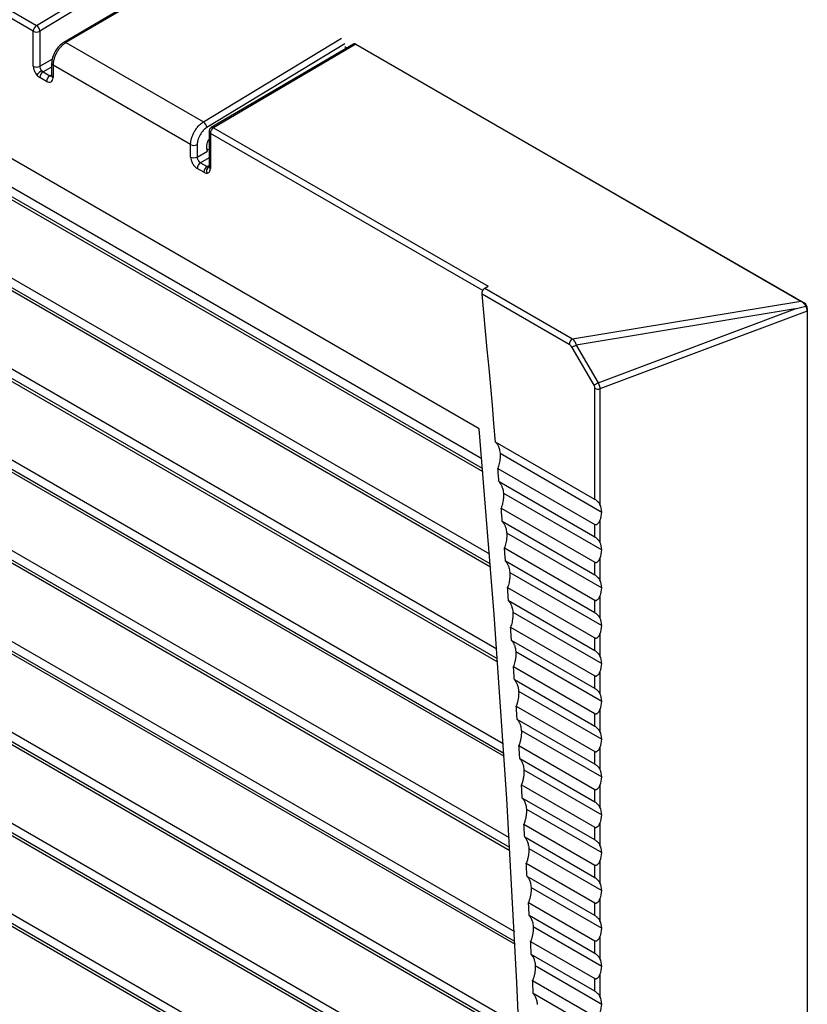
# Model space of a CAD drawing. Header units: millimetres. Extents: x 0 to 1956, y 0 to 1511.
# Tile 50 of 56: x 1531 to 1590, y 1065 to 1139. Entities that reach past the tile are written whole.
import ezdxf

# ---------------------------------------------------------------- set-up
doc = ezdxf.new("R2010")
doc.units = ezdxf.units.MM
doc.header["$LTSCALE"] = 7

msp = doc.modelspace()

# ---------------------------------------------------------------- linework, layer by layer
for p, q in [((1565.208, 1108.321), (1446.414, 1176.9)), ((1446.661, 1174.616), (1565.402, 1106.068)), ((1565.467, 1105.305), (1446.382, 1174.051)), ((1446.468, 1173.793), (1565.485, 1105.085)), ((1566.051, 1098.109), (1445.799, 1167.529)), ((1446.075, 1168.095), (1565.992, 1098.869)), ((1445.888, 1167.268), (1566.069, 1097.889)), ((1445.537, 1161.547), (1566.534, 1091.697)), ((1566.588, 1090.94), (1445.264, 1160.979)), ((1445.357, 1160.716), (1566.604, 1090.722)), ((1445.047, 1154.971), (1567.027, 1084.553)), ((1567.077, 1083.799), (1444.778, 1154.401)), ((1444.874, 1154.135), (1567.091, 1083.581)), ((1444.606, 1148.367), (1567.473, 1077.437)), ((1531.547, 1138.337), (1514.497, 1148.18)), ((1514.74, 1148.607), (1531.791, 1138.763)), ((1567.517, 1076.686), (1444.339, 1147.795)), ((1444.439, 1147.528), (1567.53, 1076.469)), ((1531.791, 1138.763), (1542.344, 1145.178)), ((1542.591, 1144.749), (1532.044, 1138.339)), ((1544.442, 1143.722), (1533.843, 1137.497)), ((1544.618, 1143.705), (1534.016, 1137.478)), ((1444.212, 1141.735), (1567.871, 1070.348)), ((1567.91, 1069.6), (1443.948, 1141.162)), ((1444.052, 1140.892), (1567.921, 1069.384)), ((1531.547, 1135.694), (1531.547, 1138.337)), ((1532.044, 1138.339), (1532.044, 1135.695)), ((1544.393, 1131.488), (1554.812, 1137.82)), ((1534.016, 1137.478), (1544.393, 1131.488)), ((1555.06, 1137.391), (1544.647, 1131.063)), ((1555.723, 1137.37), (1544.986, 1131.064)), ((1555.898, 1137.353), (1545.159, 1131.046)), ((1555.201, 1137.063), (1555.06, 1137.154)), ((1555.898, 1137.353), (1589.505, 1117.952)), ((1556.35, 1137.092), (1556.395, 1137.071)), ((1556.395, 1137.071), (1556.391, 1137.068)), ((1556.395, 1137.071), (1589.74, 1117.821)), ((1532.044, 1135.695), (1532.982, 1136.227)), ((1532.934, 1135.631), (1532.294, 1135.268)), ((1532.934, 1135.921), (1532.934, 1134.977)), ((1533.037, 1135.778), (1533.037, 1134.834)), ((1543.427, 1129.78), (1533.037, 1135.778)), ((1443.865, 1135.076), (1568.221, 1063.287)), ((1532.542, 1134.548), (1532.042, 1134.837)), ((1532.294, 1135.268), (1532.794, 1134.979)), ((1532.794, 1134.979), (1532.934, 1135.056)), ((1532.934, 1134.977), (1532.947, 1134.971)), ((1568.255, 1062.542), (1443.605, 1134.501)), ((1443.713, 1134.229), (1568.265, 1062.327)), ((1545.159, 1131.046), (1565.889, 1119.079)), ((1544.814, 1130.763), (1544.814, 1128.119)), ((1544.916, 1130.62), (1544.916, 1127.976)), ((1565.482, 1118.747), (1544.916, 1130.62)), ((1543.427, 1128.836), (1543.427, 1129.78)), ((1543.924, 1129.781), (1543.924, 1128.837)), ((1544.658, 1129.473), (1544.658, 1129.706)), ((1543.924, 1128.837), (1544.7, 1129.278)), ((1544.814, 1128.773), (1544.173, 1128.41)), ((1544.659, 1129.464), (1544.814, 1129.374)), ((1443.567, 1128.39), (1568.523, 1056.254)), ((1544.173, 1128.41), (1544.673, 1128.122)), ((1544.673, 1128.122), (1544.814, 1128.199)), ((1568.553, 1055.511), (1443.31, 1127.812)), ((1443.421, 1127.539), (1568.561, 1055.297)), ((1544.421, 1127.69), (1543.922, 1127.979)), ((1443.316, 1121.675), (1568.778, 1049.248)), ((1568.802, 1048.508), (1443.062, 1121.096)), ((1443.177, 1120.82), (1568.809, 1048.295)), ((1565.642, 1118.931), (1565.889, 1119.079)), ((1572.019, 1114.683), (1565.428, 1118.488)), ((1565.642, 1118.931), (1572.262, 1115.109)), ((1572.262, 1115.109), (1589.505, 1117.952)), ((1589.702, 1117.799), (1589.74, 1117.821)), ((1589.068, 1117.365), (1572.546, 1114.641)), ((1574.199, 1111.778), (1589.068, 1117.365)), ((1589.982, 1117.209), (1574.332, 1111.329)), ((1589.988, 1117.393), (1589.957, 1117.375)), ((1589.982, 1117.209), (1589.982, 922.787)), ((1589.988, 1117.393), (1589.988, 923.168)), ((1572.546, 1114.641), (1574.199, 1111.778)), ((1573.887, 1111.598), (1572.234, 1114.461)), ((1573.954, 1102.987), (1573.954, 1111.373)), ((1574.332, 1111.329), (1574.332, 1102.603)), ((1573.954, 1102.987), (1566.454, 1107.316)), ((1566.787, 1106.462), (1574.47, 1102.027)), ((1566.625, 1105.322), (1573.954, 1101.091)), ((1573.954, 1100.129), (1566.711, 1104.31)), ((1567.042, 1103.457), (1574.47, 1099.169)), ((1566.877, 1102.318), (1573.954, 1098.233)), ((1573.954, 1097.271), (1566.96, 1101.308)), ((1574.332, 1101.386), (1574.332, 1099.745)), ((1573.954, 1100.129), (1573.954, 1101.091)), ((1567.288, 1100.457), (1574.47, 1096.311)), ((1567.121, 1099.32), (1573.954, 1095.375)), ((1573.954, 1094.413), (1567.201, 1098.311)), ((1574.332, 1098.528), (1574.332, 1096.887)), ((1573.954, 1097.271), (1573.954, 1098.233)), ((1567.526, 1097.461), (1574.47, 1093.453)), ((1567.356, 1096.326), (1573.954, 1092.517)), ((1573.954, 1091.555), (1567.433, 1095.319)), ((1573.954, 1094.413), (1573.954, 1095.375)), ((1574.332, 1095.67), (1574.332, 1094.029)), ((1567.756, 1094.471), (1574.47, 1090.595)), ((1567.583, 1093.337), (1573.954, 1089.66)), ((1573.954, 1088.697), (1567.657, 1092.332)), ((1573.954, 1091.555), (1573.954, 1092.517)), ((1574.332, 1092.812), (1574.332, 1091.172)), ((1567.977, 1091.485), (1574.47, 1087.737)), ((1567.801, 1090.353), (1573.954, 1086.802)), ((1573.954, 1085.839), (1567.873, 1089.35)), ((1573.954, 1088.697), (1573.954, 1089.66)), ((1574.332, 1089.954), (1574.332, 1088.314)), ((1568.19, 1088.505), (1574.47, 1084.879)), ((1568.011, 1087.374), (1573.954, 1083.944)), ((1573.954, 1082.982), (1568.08, 1086.372)), ((1573.954, 1085.839), (1573.954, 1086.802)), ((1574.332, 1087.096), (1574.332, 1085.456)), ((1568.395, 1085.529), (1574.47, 1082.021)), ((1568.213, 1084.4), (1573.954, 1081.086)), ((1574.332, 1084.238), (1574.332, 1082.598)), ((1573.954, 1080.124), (1568.279, 1083.399)), ((1573.954, 1082.982), (1573.954, 1083.944)), ((1568.591, 1082.557), (1574.47, 1079.163)), ((1568.407, 1081.43), (1573.954, 1078.228)), ((1574.332, 1081.381), (1574.332, 1079.74)), ((1573.954, 1077.266), (1568.47, 1080.431)), ((1573.954, 1080.124), (1573.954, 1081.086)), ((1568.779, 1079.591), (1574.47, 1076.306)), ((1568.592, 1078.465), (1573.954, 1075.37)), ((1573.954, 1077.266), (1573.954, 1078.228)), ((1574.332, 1078.523), (1574.332, 1076.882)), ((1573.954, 1074.408), (1568.652, 1077.468)), ((1568.959, 1076.629), (1574.47, 1073.448)), ((1568.769, 1075.505), (1573.954, 1072.512)), ((1573.954, 1074.408), (1573.954, 1075.37)), ((1574.332, 1075.665), (1574.332, 1074.024)), ((1573.954, 1071.55), (1568.827, 1074.51)), ((1569.13, 1073.672), (1574.47, 1070.59)), ((1568.938, 1072.55), (1573.954, 1069.654)), ((1573.954, 1071.55), (1573.954, 1072.512)), ((1574.332, 1072.807), (1574.332, 1071.166)), ((1573.954, 1068.692), (1568.992, 1071.556)), ((1569.293, 1070.72), (1574.47, 1067.732)), ((1569.098, 1069.599), (1573.954, 1066.796)), ((1573.954, 1068.692), (1573.954, 1069.654)), ((1574.332, 1069.949), (1574.332, 1068.308)), ((1573.954, 1065.834), (1569.15, 1068.607)), ((1569.448, 1067.773), (1574.47, 1064.874)), ((1574.332, 1067.091), (1574.332, 1065.451)), ((1569.25, 1066.654), (1573.954, 1063.939)), ((1573.954, 1065.834), (1573.954, 1066.796)), ((1573.954, 1062.976), (1569.299, 1065.663))]:
    msp.add_line(p, q)
at = {"flags": 128}
for points in [[(1566.454, 1107.316), (1566.332, 1108.71), (1566.208, 1110.105), (1566.082, 1111.5), (1565.955, 1112.896), (1565.826, 1114.293), (1565.695, 1115.69), (1565.562, 1117.089), (1565.428, 1118.488)], [(1572.546, 1114.641), (1572.502, 1114.616), (1572.458, 1114.59), (1572.414, 1114.565), (1572.371, 1114.54), (1572.331, 1114.517), (1572.295, 1114.496), (1572.262, 1114.477), (1572.234, 1114.461)], [(1574.199, 1111.778), (1574.155, 1111.752), (1574.111, 1111.727), (1574.067, 1111.702), (1574.025, 1111.677), (1573.985, 1111.654), (1573.948, 1111.633), (1573.915, 1111.614), (1573.887, 1111.598)], [(1565.765, 933.672), (1566.814, 946.444), (1567.681, 959.339), (1568.367, 972.353), (1568.871, 985.482), (1569.192, 998.725), (1569.332, 1012.076), (1569.289, 1025.534), (1569.064, 1039.094), (1568.656, 1052.754), (1568.067, 1066.51), (1567.296, 1080.359), (1566.342, 1094.297), (1565.208, 1108.321)], [(1566.711, 1104.31), (1566.7, 1104.436), (1566.69, 1104.563), (1566.679, 1104.689), (1566.668, 1104.816), (1566.658, 1104.942), (1566.647, 1105.069), (1566.636, 1105.195), (1566.625, 1105.322)], [(1566.96, 1101.308), (1566.95, 1101.435), (1566.939, 1101.561), (1566.929, 1101.687), (1566.919, 1101.813), (1566.908, 1101.94), (1566.898, 1102.066), (1566.888, 1102.192), (1566.877, 1102.318)], [(1567.201, 1098.311), (1567.191, 1098.437), (1567.181, 1098.564), (1567.171, 1098.69), (1567.161, 1098.816), (1567.151, 1098.942), (1567.141, 1099.068), (1567.131, 1099.194), (1567.121, 1099.32)], [(1567.433, 1095.319), (1567.424, 1095.445), (1567.414, 1095.571), (1567.404, 1095.697), (1567.395, 1095.823), (1567.385, 1095.949), (1567.375, 1096.074), (1567.366, 1096.2), (1567.356, 1096.326)], [(1567.657, 1092.332), (1567.648, 1092.458), (1567.639, 1092.583), (1567.629, 1092.709), (1567.62, 1092.835), (1567.611, 1092.96), (1567.601, 1093.086), (1567.592, 1093.212), (1567.583, 1093.337)], [(1567.873, 1089.35), (1567.864, 1089.475), (1567.855, 1089.601), (1567.846, 1089.726), (1567.837, 1089.852), (1567.828, 1089.977), (1567.819, 1090.102), (1567.81, 1090.228), (1567.801, 1090.353)], [(1568.08, 1086.372), (1568.072, 1086.497), (1568.063, 1086.623), (1568.055, 1086.748), (1568.046, 1086.873), (1568.037, 1086.998), (1568.029, 1087.124), (1568.02, 1087.249), (1568.011, 1087.374)], [(1568.279, 1083.399), (1568.271, 1083.524), (1568.263, 1083.649), (1568.255, 1083.774), (1568.246, 1083.899), (1568.238, 1084.025), (1568.23, 1084.15), (1568.222, 1084.275), (1568.213, 1084.4)], [(1568.47, 1080.431), (1568.462, 1080.556), (1568.454, 1080.681), (1568.446, 1080.806), (1568.439, 1080.931), (1568.431, 1081.055), (1568.423, 1081.18), (1568.415, 1081.305), (1568.407, 1081.43)], [(1568.652, 1077.468), (1568.645, 1077.593), (1568.637, 1077.717), (1568.63, 1077.842), (1568.622, 1077.967), (1568.615, 1078.091), (1568.607, 1078.216), (1568.6, 1078.341), (1568.592, 1078.465)], [(1568.827, 1074.51), (1568.819, 1074.634), (1568.812, 1074.759), (1568.805, 1074.883), (1568.798, 1075.007), (1568.791, 1075.132), (1568.783, 1075.256), (1568.776, 1075.381), (1568.769, 1075.505)], [(1568.992, 1071.556), (1568.986, 1071.68), (1568.979, 1071.804), (1568.972, 1071.929), (1568.965, 1072.053), (1568.958, 1072.177), (1568.951, 1072.301), (1568.944, 1072.426), (1568.938, 1072.55)], [(1569.15, 1068.607), (1569.144, 1068.731), (1569.137, 1068.855), (1569.131, 1068.979), (1569.124, 1069.103), (1569.118, 1069.227), (1569.111, 1069.351), (1569.105, 1069.475), (1569.098, 1069.599)], [(1569.299, 1065.663), (1569.293, 1065.787), (1569.287, 1065.911), (1569.281, 1066.035), (1569.275, 1066.158), (1569.269, 1066.282), (1569.262, 1066.406), (1569.256, 1066.53), (1569.25, 1066.654)]]:
    msp.add_lwpolyline(points, dxfattribs=at)
for centre, radius, start, end in [((1532.086, 1138.312), 0.539, 123.22971, 177.34769), ((1531.504, 1138.304), 0.542, 3.69749, 58.03826), ((1531.795, 1138.814), 0.537, 242.58476, 297.70389), ((1533.914, 1137.344), 0.169, 52.85305, 114.89517), ((1531.795, 1136.171), 0.537, 242.58476, 297.70389), ((1533.109, 1135.938), 0.176, 185.6775, 245.65484), ((1532.734, 1134.406), 1.103, 119.9217, 145.88901), ((1532.578, 1134.813), 0.536, 121.9772, 177.4454), ((1533.078, 1134.524), 0.536, 121.9772, 177.4454), ((1533.109, 1134.994), 0.176, 185.66413, 245.65601), ((1544.106, 1131.028), 0.542, 3.69749, 58.03826), ((1545.164, 1130.763), 0.35, 120.42491, 180), ((1545.455, 1130.595), 0.539, 123.22971, 177.34769), ((1545.057, 1130.911), 0.169, 52.85242, 114.90158), ((1544.989, 1130.78), 0.176, 185.66413, 245.65601), ((1543.674, 1130.256), 0.537, 242.58476, 297.70389), ((1543.674, 1129.313), 0.537, 242.58476, 297.70389), ((1544.458, 1127.955), 0.536, 121.9772, 177.4454), ((1544.957, 1127.667), 0.536, 121.9772, 177.4454), ((1545.007, 1127.766), 0.392, 124.70762, 201.41277), ((1544.989, 1128.137), 0.176, 185.66413, 245.65601), ((1589.45, 1117.368), 0.538, 2.60548, 57.39452), ((1572.558, 1114.658), 0.539, 123.22971, 177.34769), ((1574.202, 1111.858), 0.545, 242.84258, 283.75996)]:
    msp.add_arc(centre, radius, start, end)
for points, knots in [([(1533.843, 1137.497), (1533.723, 1137.411), (1533.484, 1137.24), (1533.185, 1136.824), (1532.975, 1136.356), (1532.948, 1136.066), (1532.934, 1135.92)], [0, 0, 0, 0, 0.249758, 0.49969, 0.749779, 1, 1, 1, 1]), ([(1534.016, 1137.478), (1533.993, 1137.465), (1533.949, 1137.438), (1533.883, 1137.391), (1533.819, 1137.341), (1533.757, 1137.287), (1533.697, 1137.231), (1533.639, 1137.172), (1533.584, 1137.11), (1533.531, 1137.047), (1533.481, 1136.983), (1533.433, 1136.917), (1533.388, 1136.85), (1533.347, 1136.783), (1533.307, 1136.716), (1533.271, 1136.649), (1533.238, 1136.582), (1533.208, 1136.516), (1533.18, 1136.45), (1533.155, 1136.386), (1533.133, 1136.322), (1533.113, 1136.26), (1533.096, 1136.2), (1533.081, 1136.14), (1533.068, 1136.083), (1533.058, 1136.027), (1533.05, 1135.974), (1533.044, 1135.922), (1533.04, 1135.872), (1533.037, 1135.824), (1533.037, 1135.793), (1533.037, 1135.778)], [0, 0, 0, 0, 0.0433123, 0.0859941, 0.1280452, 0.1694656, 0.2102555, 0.2504147, 0.2899432, 0.3288411, 0.3671083, 0.4047448, 0.4417506, 0.4781257, 0.5138701, 0.5489839, 0.5834668, 0.6173191, 0.6505407, 0.6831314, 0.7150915, 0.7464208, 0.7771194, 0.8071871, 0.8366242, 0.8654304, 0.8936059, 0.9211506, 0.9480645, 0.9743477, 1, 1, 1, 1]), ([(1555.898, 1137.353), (1555.863, 1137.369), (1555.796, 1137.4), (1555.748, 1137.375), (1555.725, 1137.364)], [0, 0, 0, 0, 0.53784, 1, 1, 1, 1]), ([(1531.547, 1135.694), (1531.547, 1135.594), (1531.572, 1135.471), (1531.671, 1135.23), (1531.743, 1135.114), (1531.821, 1135.025)], [0, 0, 0, 0, 0.5, 0.5, 1, 1, 1, 1]), ([(1532.184, 1135.362), (1532.143, 1135.409), (1532.108, 1135.466), (1532.059, 1135.583), (1532.045, 1135.643), (1532.044, 1135.695)], [0, 0, 0, 0, 0.5, 0.5, 1, 1, 1, 1]), ([(1532.542, 1134.548), (1532.6, 1134.515), (1532.663, 1134.491), (1532.785, 1134.476), (1532.843, 1134.486), (1532.94, 1134.542), (1532.978, 1134.587), (1533.026, 1134.7), (1533.037, 1134.767), (1533.037, 1134.834)], [0, 0, 0, 0, 0.25, 0.25, 0.5, 0.5, 0.75, 0.75, 1, 1, 1, 1]), ([(1532.966, 1134.962), (1532.965, 1134.961), (1532.943, 1134.944), (1532.885, 1134.939), (1532.824, 1134.966), (1532.794, 1134.979)], [0, 0, 0, 0, 0.030309, 0.526576, 1, 1, 1, 1]), ([(1543.427, 1129.78), (1543.427, 1129.808), (1543.428, 1129.865), (1543.437, 1129.957), (1543.451, 1130.054), (1543.473, 1130.158), (1543.502, 1130.267), (1543.54, 1130.382), (1543.586, 1130.499), (1543.641, 1130.62), (1543.705, 1130.743), (1543.779, 1130.865), (1543.862, 1130.986), (1543.953, 1131.103), (1544.053, 1131.214), (1544.161, 1131.317), (1544.275, 1131.411), (1544.353, 1131.462), (1544.393, 1131.488)], [0, 0, 0, 0, 0.046966, 0.096003, 0.147113, 0.200294, 0.255546, 0.31287, 0.372265, 0.433731, 0.497268, 0.562876, 0.630555, 0.700304, 0.772123, 0.846012, 0.921971, 1, 1, 1, 1]), ([(1544.647, 1131.063), (1544.561, 1131.011), (1544.469, 1130.936), (1544.291, 1130.746), (1544.205, 1130.63), (1544.065, 1130.381), (1544.01, 1130.248), (1543.939, 1129.998), (1543.924, 1129.881), (1543.924, 1129.781)], [0, 0, 0, 0, 0.25, 0.25, 0.5, 0.5, 0.75, 0.75, 1, 1, 1, 1]), ([(1544.658, 1129.706), (1544.665, 1129.784), (1544.679, 1129.942), (1544.768, 1130.105), (1544.814, 1130.189)], [0, 0, 0, 0, 0.486591, 1, 1, 1, 1]), ([(1543.427, 1128.836), (1543.427, 1128.769), (1543.437, 1128.69), (1543.486, 1128.521), (1543.523, 1128.432), (1543.62, 1128.265), (1543.679, 1128.187), (1543.8, 1128.061), (1543.863, 1128.012), (1543.922, 1127.979)], [0, 0, 0, 0, 0.25, 0.25, 0.5, 0.5, 0.75, 0.75, 1, 1, 1, 1]), ([(1544.173, 1128.41), (1544.109, 1128.448), (1544.045, 1128.516), (1543.953, 1128.674), (1543.925, 1128.763), (1543.924, 1128.837)], [0, 0, 0, 0, 0.5, 0.5, 1, 1, 1, 1]), ([(1544.814, 1128.119), (1544.813, 1128.107), (1544.812, 1128.087), (1544.814, 1128.086), (1544.815, 1128.085)], [0, 0, 0, 0, 0.583003, 1, 1, 1, 1]), ([(1544.642, 1127.623), (1544.72, 1127.623), (1544.793, 1127.655), (1544.891, 1127.782), (1544.916, 1127.876), (1544.916, 1127.976)], [0, 0, 0, 0, 0.5, 0.5, 1, 1, 1, 1]), ([(1565.428, 1118.488), (1565.427, 1118.501), (1565.425, 1118.527), (1565.428, 1118.57), (1565.435, 1118.62), (1565.451, 1118.678), (1565.476, 1118.741), (1565.51, 1118.8), (1565.549, 1118.853), (1565.594, 1118.899), (1565.626, 1118.92), (1565.642, 1118.931)], [0, 0, 0, 0, 0.082721, 0.165843, 0.250735, 0.374478, 0.499883, 0.622536, 0.74927, 0.874603, 1, 1, 1, 1]), ([(1589.888, 1117.584), (1589.837, 1117.659), (1589.776, 1117.732), (1589.644, 1117.859), (1589.574, 1117.912), (1589.505, 1117.952)], [0, 0, 0, 0, 0.5, 0.5, 1, 1, 1, 1]), ([(1589.982, 1117.209), (1589.982, 1117.266), (1589.974, 1117.329), (1589.942, 1117.457), (1589.917, 1117.522), (1589.888, 1117.584)], [0, 0, 0, 0, 0.5, 0.5, 1, 1, 1, 1]), ([(1572.234, 1114.461), (1572.208, 1114.505), (1572.175, 1114.55), (1572.1, 1114.628), (1572.058, 1114.66), (1572.019, 1114.683)], [0, 0, 0, 0, 0.5, 0.5, 1, 1, 1, 1]), ([(1572.262, 1115.109), (1572.274, 1115.097), (1572.298, 1115.072), (1572.333, 1115.031), (1572.365, 1114.987), (1572.396, 1114.942), (1572.424, 1114.896), (1572.45, 1114.851), (1572.473, 1114.806), (1572.495, 1114.762), (1572.514, 1114.72), (1572.531, 1114.68), (1572.541, 1114.654), (1572.546, 1114.641)], [0, 0, 0, 0, 0.1158203, 0.2266445, 0.3324757, 0.4333175, 0.5291743, 0.6200512, 0.7059543, 0.7868909, 0.8628698, 0.9339018, 1, 1, 1, 1]), ([(1574.199, 1111.778), (1574.209, 1111.756), (1574.229, 1111.712), (1574.255, 1111.646), (1574.279, 1111.579), (1574.298, 1111.514), (1574.314, 1111.449), (1574.326, 1111.387), (1574.33, 1111.348), (1574.332, 1111.329)], [0, 0, 0, 0, 0.143048, 0.285905, 0.428648, 0.571352, 0.714095, 0.856952, 1, 1, 1, 1]), ([(1573.954, 1111.373), (1573.954, 1111.407), (1573.948, 1111.445), (1573.925, 1111.523), (1573.908, 1111.562), (1573.887, 1111.598)], [0, 0, 0, 0, 0.5, 0.5, 1, 1, 1, 1]), ([(1566.454, 1107.316), (1566.47, 1107.298), (1566.504, 1107.259), (1566.552, 1107.194), (1566.598, 1107.12), (1566.641, 1107.037), (1566.682, 1106.943), (1566.723, 1106.823), (1566.764, 1106.664), (1566.779, 1106.534), (1566.787, 1106.462)], [0, 0, 0, 0, 0.091076, 0.186599, 0.286568, 0.390984, 0.499847, 0.623949, 0.790675, 1, 1, 1, 1]), ([(1566.787, 1106.462), (1566.79, 1106.425), (1566.795, 1106.354), (1566.796, 1106.25), (1566.793, 1106.153), (1566.787, 1106.063), (1566.779, 1105.982), (1566.764, 1105.862), (1566.735, 1105.703), (1566.687, 1105.507), (1566.645, 1105.382), (1566.625, 1105.322)], [0, 0, 0, 0, 0.103356, 0.198643, 0.285859, 0.365005, 0.43608, 0.499083, 0.677033, 0.844005, 1, 1, 1, 1]), ([(1566.711, 1104.31), (1566.728, 1104.291), (1566.761, 1104.253), (1566.809, 1104.187), (1566.855, 1104.114), (1566.897, 1104.031), (1566.938, 1103.937), (1566.979, 1103.818), (1567.019, 1103.659), (1567.034, 1103.529), (1567.042, 1103.457)], [0, 0, 0, 0, 0.091111, 0.186683, 0.286714, 0.391207, 0.500161, 0.623967, 0.790589, 1, 1, 1, 1]), ([(1567.042, 1103.457), (1567.045, 1103.42), (1567.049, 1103.35), (1567.05, 1103.245), (1567.047, 1103.147), (1567.041, 1103.058), (1567.032, 1102.976), (1567.017, 1102.857), (1566.988, 1102.698), (1566.939, 1102.503), (1566.897, 1102.379), (1566.877, 1102.318)], [0, 0, 0, 0, 0.103533, 0.199007, 0.286422, 0.365777, 0.437072, 0.500306, 0.677758, 0.844322, 1, 1, 1, 1]), ([(1574.332, 1102.603), (1574.321, 1102.623), (1574.301, 1102.66), (1574.264, 1102.713), (1574.226, 1102.761), (1574.182, 1102.808), (1574.132, 1102.856), (1574.074, 1102.905), (1574.011, 1102.952), (1573.972, 1102.975), (1573.954, 1102.987)], [0, 0, 0, 0, 0.141663, 0.271565, 0.390457, 0.499316, 0.630916, 0.749123, 0.878286, 1, 1, 1, 1]), ([(1566.96, 1101.308), (1566.977, 1101.29), (1567.01, 1101.251), (1567.057, 1101.186), (1567.103, 1101.113), (1567.146, 1101.03), (1567.186, 1100.936), (1567.226, 1100.817), (1567.266, 1100.659), (1567.28, 1100.529), (1567.288, 1100.457)], [0, 0, 0, 0, 0.091108, 0.186686, 0.286733, 0.391251, 0.500239, 0.623795, 0.79039, 1, 1, 1, 1]), ([(1573.954, 1101.091), (1573.963, 1101.087), (1573.981, 1101.078), (1574.011, 1101.073), (1574.042, 1101.074), (1574.083, 1101.084), (1574.132, 1101.109), (1574.198, 1101.164), (1574.271, 1101.256), (1574.311, 1101.34), (1574.332, 1101.386)], [0, 0, 0, 0, 0.06087, 0.121652, 0.184319, 0.250676, 0.369054, 0.500989, 0.728481, 1, 1, 1, 1]), ([(1567.288, 1100.457), (1567.291, 1100.42), (1567.295, 1100.35), (1567.296, 1100.245), (1567.292, 1100.148), (1567.286, 1100.059), (1567.277, 1099.977), (1567.261, 1099.858), (1567.232, 1099.7), (1567.183, 1099.505), (1567.141, 1099.38), (1567.121, 1099.32)], [0, 0, 0, 0, 0.103363, 0.198708, 0.286035, 0.365344, 0.436635, 0.499906, 0.677484, 0.844182, 1, 1, 1, 1]), ([(1574.332, 1099.745), (1574.321, 1099.765), (1574.301, 1099.802), (1574.264, 1099.855), (1574.226, 1099.903), (1574.182, 1099.951), (1574.132, 1099.998), (1574.074, 1100.047), (1574.011, 1100.094), (1573.972, 1100.117), (1573.954, 1100.129)], [0, 0, 0, 0, 0.1416631, 0.2715652, 0.3904567, 0.4993164, 0.6309156, 0.7491233, 0.8782856, 1, 1, 1, 1]), ([(1567.201, 1098.311), (1567.217, 1098.293), (1567.251, 1098.254), (1567.298, 1098.189), (1567.343, 1098.116), (1567.385, 1098.034), (1567.425, 1097.94), (1567.465, 1097.822), (1567.504, 1097.664), (1567.518, 1097.534), (1567.526, 1097.461)], [0, 0, 0, 0, 0.0910908, 0.1866597, 0.2867071, 0.3912335, 0.5002389, 0.6235448, 0.7901406, 1, 1, 1, 1]), ([(1573.954, 1098.233), (1573.963, 1098.229), (1573.981, 1098.22), (1574.011, 1098.215), (1574.042, 1098.216), (1574.083, 1098.226), (1574.132, 1098.251), (1574.198, 1098.306), (1574.271, 1098.398), (1574.311, 1098.482), (1574.332, 1098.528)], [0, 0, 0, 0, 0.0608704, 0.1216521, 0.1843187, 0.2506761, 0.3690545, 0.5009893, 0.7284807, 1, 1, 1, 1]), ([(1567.526, 1097.461), (1567.529, 1097.425), (1567.533, 1097.355), (1567.533, 1097.251), (1567.53, 1097.154), (1567.523, 1097.064), (1567.514, 1096.983), (1567.498, 1096.863), (1567.468, 1096.706), (1567.418, 1096.511), (1567.376, 1096.386), (1567.356, 1096.326)], [0, 0, 0, 0, 0.103271, 0.198562, 0.285871, 0.365198, 0.436544, 0.499906, 0.677455, 0.844153, 1, 1, 1, 1]), ([(1574.332, 1096.887), (1574.321, 1096.907), (1574.301, 1096.944), (1574.264, 1096.997), (1574.226, 1097.045), (1574.182, 1097.093), (1574.132, 1097.14), (1574.074, 1097.189), (1574.011, 1097.236), (1573.972, 1097.26), (1573.954, 1097.271)], [0, 0, 0, 0, 0.1416631, 0.2715652, 0.3904567, 0.4993164, 0.6309156, 0.7491233, 0.8782856, 1, 1, 1, 1]), ([(1567.433, 1095.319), (1567.449, 1095.301), (1567.483, 1095.263), (1567.53, 1095.198), (1567.574, 1095.125), (1567.617, 1095.043), (1567.656, 1094.949), (1567.696, 1094.831), (1567.734, 1094.673), (1567.748, 1094.543), (1567.756, 1094.471)], [0, 0, 0, 0, 0.0910718, 0.1866313, 0.2866787, 0.3912143, 0.5002384, 0.6232731, 0.7898692, 1, 1, 1, 1]), ([(1573.954, 1095.375), (1573.963, 1095.371), (1573.981, 1095.362), (1574.011, 1095.357), (1574.042, 1095.358), (1574.083, 1095.369), (1574.132, 1095.394), (1574.198, 1095.448), (1574.271, 1095.54), (1574.311, 1095.624), (1574.332, 1095.67)], [0, 0, 0, 0, 0.0608704, 0.1216521, 0.1843187, 0.2506761, 0.3690545, 0.5009893, 0.7284807, 1, 1, 1, 1]), ([(1567.756, 1094.471), (1567.758, 1094.435), (1567.762, 1094.365), (1567.762, 1094.261), (1567.758, 1094.164), (1567.751, 1094.075), (1567.742, 1093.993), (1567.726, 1093.874), (1567.696, 1093.716), (1567.646, 1093.522), (1567.603, 1093.398), (1567.583, 1093.337)], [0, 0, 0, 0, 0.103174, 0.198407, 0.285696, 0.365043, 0.436446, 0.499906, 0.677425, 0.844122, 1, 1, 1, 1]), ([(1574.332, 1094.029), (1574.321, 1094.049), (1574.301, 1094.086), (1574.264, 1094.139), (1574.226, 1094.187), (1574.182, 1094.235), (1574.132, 1094.282), (1574.074, 1094.332), (1574.011, 1094.378), (1573.972, 1094.402), (1573.954, 1094.413)], [0, 0, 0, 0, 0.1416631, 0.2715652, 0.3904567, 0.4993164, 0.6309156, 0.7491233, 0.8782856, 1, 1, 1, 1]), ([(1567.657, 1092.332), (1567.673, 1092.314), (1567.707, 1092.276), (1567.753, 1092.211), (1567.798, 1092.138), (1567.84, 1092.056), (1567.879, 1091.963), (1567.918, 1091.845), (1567.956, 1091.687), (1567.97, 1091.558), (1567.977, 1091.485)], [0, 0, 0, 0, 0.0910511, 0.1866001, 0.2866474, 0.3911933, 0.5002379, 0.6229769, 0.7895734, 1, 1, 1, 1]), ([(1573.954, 1092.517), (1573.963, 1092.513), (1573.981, 1092.504), (1574.011, 1092.499), (1574.042, 1092.501), (1574.083, 1092.511), (1574.132, 1092.536), (1574.198, 1092.59), (1574.271, 1092.682), (1574.311, 1092.766), (1574.332, 1092.812)], [0, 0, 0, 0, 0.06087, 0.121652, 0.184319, 0.250676, 0.369054, 0.500989, 0.728481, 1, 1, 1, 1]), ([(1567.977, 1091.485), (1567.979, 1091.453), (1567.983, 1091.388), (1567.983, 1091.292), (1567.98, 1091.2), (1567.974, 1091.111), (1567.965, 1091.027), (1567.954, 1090.948), (1567.942, 1090.874), (1567.929, 1090.805), (1567.905, 1090.694), (1567.867, 1090.544), (1567.823, 1090.416), (1567.801, 1090.353)], [0, 0, 0, 0, 0.0933912, 0.1819728, 0.2657446, 0.3447064, 0.4188581, 0.4881997, 0.552731, 0.612452, 0.6673626, 0.8384066, 1, 1, 1, 1]), ([(1574.332, 1091.172), (1574.321, 1091.191), (1574.301, 1091.228), (1574.264, 1091.281), (1574.226, 1091.329), (1574.182, 1091.377), (1574.132, 1091.425), (1574.074, 1091.474), (1574.011, 1091.52), (1573.972, 1091.544), (1573.954, 1091.555)], [0, 0, 0, 0, 0.141663, 0.271565, 0.390457, 0.499316, 0.630916, 0.749123, 0.878286, 1, 1, 1, 1]), ([(1567.873, 1089.35), (1567.889, 1089.331), (1567.922, 1089.293), (1567.968, 1089.229), (1568.013, 1089.156), (1568.054, 1089.074), (1568.093, 1088.981), (1568.132, 1088.863), (1568.17, 1088.706), (1568.183, 1088.577), (1568.19, 1088.505)], [0, 0, 0, 0, 0.0910283, 0.1865659, 0.2866132, 0.3911703, 0.5002374, 0.6226528, 0.7892495, 1, 1, 1, 1]), ([(1573.954, 1089.66), (1573.963, 1089.655), (1573.981, 1089.646), (1574.011, 1089.641), (1574.042, 1089.643), (1574.083, 1089.653), (1574.132, 1089.678), (1574.198, 1089.732), (1574.271, 1089.824), (1574.311, 1089.908), (1574.332, 1089.954)], [0, 0, 0, 0, 0.0608704, 0.1216521, 0.1843187, 0.2506761, 0.3690545, 0.5009893, 0.7284807, 1, 1, 1, 1]), ([(1574.332, 1088.314), (1574.321, 1088.333), (1574.301, 1088.37), (1574.264, 1088.423), (1574.226, 1088.471), (1574.182, 1088.519), (1574.132, 1088.567), (1574.074, 1088.616), (1574.011, 1088.662), (1573.972, 1088.686), (1573.954, 1088.697)], [0, 0, 0, 0, 0.141663, 0.271565, 0.390457, 0.499316, 0.630916, 0.749123, 0.878286, 1, 1, 1, 1]), ([(1568.19, 1088.505), (1568.192, 1088.47), (1568.196, 1088.402), (1568.195, 1088.3), (1568.191, 1088.199), (1568.183, 1088.101), (1568.171, 1088.005), (1568.157, 1087.913), (1568.14, 1087.824), (1568.121, 1087.739), (1568.101, 1087.658), (1568.08, 1087.581), (1568.057, 1087.508), (1568.035, 1087.44), (1568.019, 1087.396), (1568.011, 1087.374)], [0, 0, 0, 0, 0.098061, 0.192599, 0.283614, 0.371106, 0.455075, 0.535521, 0.612444, 0.685844, 0.755721, 0.822075, 0.884906, 0.944215, 1, 1, 1, 1]), ([(1568.08, 1086.372), (1568.096, 1086.354), (1568.129, 1086.316), (1568.175, 1086.251), (1568.219, 1086.179), (1568.261, 1086.097), (1568.299, 1086.004), (1568.337, 1085.887), (1568.375, 1085.73), (1568.388, 1085.601), (1568.395, 1085.529)], [0, 0, 0, 0, 0.091003, 0.186528, 0.286575, 0.391145, 0.500237, 0.622296, 0.788894, 1, 1, 1, 1]), ([(1573.954, 1086.802), (1573.963, 1086.797), (1573.981, 1086.788), (1574.011, 1086.783), (1574.042, 1086.785), (1574.083, 1086.795), (1574.132, 1086.82), (1574.198, 1086.874), (1574.271, 1086.966), (1574.311, 1087.051), (1574.332, 1087.096)], [0, 0, 0, 0, 0.06087, 0.121652, 0.184319, 0.250676, 0.369054, 0.500989, 0.728481, 1, 1, 1, 1]), ([(1574.332, 1085.456), (1574.321, 1085.475), (1574.301, 1085.512), (1574.264, 1085.565), (1574.226, 1085.613), (1574.182, 1085.661), (1574.132, 1085.709), (1574.074, 1085.758), (1574.011, 1085.804), (1573.972, 1085.828), (1573.954, 1085.839)], [0, 0, 0, 0, 0.141663, 0.271565, 0.390457, 0.499316, 0.630916, 0.749123, 0.878286, 1, 1, 1, 1]), ([(1568.395, 1085.529), (1568.396, 1085.494), (1568.4, 1085.427), (1568.399, 1085.324), (1568.395, 1085.224), (1568.386, 1085.126), (1568.374, 1085.03), (1568.36, 1084.938), (1568.343, 1084.85), (1568.324, 1084.765), (1568.304, 1084.684), (1568.282, 1084.607), (1568.26, 1084.534), (1568.237, 1084.465), (1568.221, 1084.421), (1568.213, 1084.4)], [0, 0, 0, 0, 0.097981, 0.192453, 0.283415, 0.370868, 0.45481, 0.535243, 0.612166, 0.685579, 0.755483, 0.821877, 0.884761, 0.944135, 1, 1, 1, 1]), ([(1573.954, 1083.944), (1573.963, 1083.939), (1573.981, 1083.931), (1574.011, 1083.926), (1574.042, 1083.927), (1574.083, 1083.937), (1574.132, 1083.962), (1574.198, 1084.017), (1574.271, 1084.108), (1574.311, 1084.193), (1574.332, 1084.238)], [0, 0, 0, 0, 0.06087, 0.121652, 0.184319, 0.250676, 0.369054, 0.500989, 0.728481, 1, 1, 1, 1]), ([(1568.279, 1083.399), (1568.295, 1083.381), (1568.328, 1083.343), (1568.374, 1083.279), (1568.418, 1083.206), (1568.459, 1083.125), (1568.497, 1083.032), (1568.535, 1082.915), (1568.572, 1082.759), (1568.584, 1082.63), (1568.591, 1082.557)], [0, 0, 0, 0, 0.090975, 0.186487, 0.286534, 0.391117, 0.500237, 0.621903, 0.7885, 1, 1, 1, 1]), ([(1574.332, 1082.598), (1574.321, 1082.617), (1574.301, 1082.655), (1574.264, 1082.707), (1574.226, 1082.755), (1574.182, 1082.803), (1574.132, 1082.851), (1574.074, 1082.9), (1574.011, 1082.946), (1573.972, 1082.97), (1573.954, 1082.982)], [0, 0, 0, 0, 0.141663, 0.271565, 0.390457, 0.499316, 0.630916, 0.749123, 0.878286, 1, 1, 1, 1]), ([(1568.591, 1082.557), (1568.593, 1082.523), (1568.596, 1082.456), (1568.595, 1082.353), (1568.59, 1082.253), (1568.582, 1082.155), (1568.569, 1082.06), (1568.555, 1081.968), (1568.537, 1081.88), (1568.518, 1081.795), (1568.498, 1081.714), (1568.476, 1081.637), (1568.454, 1081.564), (1568.431, 1081.496), (1568.415, 1081.451), (1568.407, 1081.43)], [0, 0, 0, 0, 0.097896, 0.192296, 0.283201, 0.370611, 0.454525, 0.534944, 0.611867, 0.685294, 0.755226, 0.821663, 0.884604, 0.94405, 1, 1, 1, 1]), ([(1573.954, 1081.086), (1573.963, 1081.081), (1573.981, 1081.073), (1574.011, 1081.068), (1574.042, 1081.069), (1574.083, 1081.079), (1574.132, 1081.104), (1574.198, 1081.159), (1574.271, 1081.251), (1574.311, 1081.335), (1574.332, 1081.381)], [0, 0, 0, 0, 0.0608704, 0.1216521, 0.1843187, 0.2506761, 0.3690545, 0.5009893, 0.7284807, 1, 1, 1, 1]), ([(1568.47, 1080.431), (1568.484, 1080.415), (1568.512, 1080.383), (1568.552, 1080.329), (1568.59, 1080.269), (1568.63, 1080.196), (1568.673, 1080.101), (1568.718, 1079.971), (1568.759, 1079.8), (1568.772, 1079.664), (1568.779, 1079.591)], [0, 0, 0, 0, 0.079236, 0.161154, 0.245755, 0.333038, 0.451603, 0.602294, 0.785098, 1, 1, 1, 1]), ([(1574.332, 1079.74), (1574.321, 1079.759), (1574.301, 1079.797), (1574.264, 1079.849), (1574.226, 1079.897), (1574.182, 1079.945), (1574.132, 1079.993), (1574.074, 1080.042), (1574.011, 1080.088), (1573.972, 1080.112), (1573.954, 1080.124)], [0, 0, 0, 0, 0.141663, 0.271565, 0.390457, 0.499316, 0.630916, 0.749123, 0.878286, 1, 1, 1, 1]), ([(1568.779, 1079.591), (1568.781, 1079.557), (1568.784, 1079.489), (1568.783, 1079.387), (1568.777, 1079.287), (1568.768, 1079.19), (1568.756, 1079.095), (1568.741, 1079.003), (1568.724, 1078.915), (1568.705, 1078.83), (1568.684, 1078.749), (1568.662, 1078.672), (1568.639, 1078.599), (1568.616, 1078.531), (1568.6, 1078.487), (1568.592, 1078.465)], [0, 0, 0, 0, 0.097803, 0.192127, 0.28297, 0.370333, 0.454217, 0.53462, 0.611543, 0.684986, 0.754949, 0.821432, 0.884434, 0.943957, 1, 1, 1, 1]), ([(1573.954, 1078.228), (1573.963, 1078.224), (1573.981, 1078.215), (1574.011, 1078.21), (1574.042, 1078.211), (1574.083, 1078.221), (1574.132, 1078.246), (1574.198, 1078.301), (1574.271, 1078.393), (1574.311, 1078.477), (1574.332, 1078.523)], [0, 0, 0, 0, 0.06087, 0.121652, 0.184319, 0.250676, 0.369054, 0.500989, 0.728481, 1, 1, 1, 1]), ([(1568.652, 1077.468), (1568.67, 1077.448), (1568.706, 1077.406), (1568.759, 1077.329), (1568.812, 1077.234), (1568.863, 1077.118), (1568.907, 1076.979), (1568.942, 1076.816), (1568.953, 1076.693), (1568.959, 1076.629)], [0, 0, 0, 0, 0.098197, 0.211283, 0.339259, 0.482121, 0.639867, 0.812494, 1, 1, 1, 1]), ([(1574.332, 1076.882), (1574.321, 1076.902), (1574.301, 1076.939), (1574.264, 1076.991), (1574.226, 1077.039), (1574.182, 1077.087), (1574.132, 1077.135), (1574.074, 1077.184), (1574.011, 1077.23), (1573.972, 1077.254), (1573.954, 1077.266)], [0, 0, 0, 0, 0.1416631, 0.2715652, 0.3904567, 0.4993164, 0.6309156, 0.7491233, 0.8782856, 1, 1, 1, 1]), ([(1568.959, 1076.629), (1568.96, 1076.595), (1568.963, 1076.528), (1568.962, 1076.426), (1568.956, 1076.327), (1568.947, 1076.229), (1568.935, 1076.134), (1568.919, 1076.043), (1568.902, 1075.955), (1568.882, 1075.87), (1568.861, 1075.789), (1568.839, 1075.712), (1568.816, 1075.639), (1568.793, 1075.571), (1568.777, 1075.527), (1568.769, 1075.505)], [0, 0, 0, 0, 0.097703, 0.191943, 0.282719, 0.370033, 0.453883, 0.534269, 0.611192, 0.684652, 0.754648, 0.821181, 0.884251, 0.943857, 1, 1, 1, 1]), ([(1573.954, 1075.37), (1573.963, 1075.366), (1573.981, 1075.357), (1574.011, 1075.352), (1574.042, 1075.353), (1574.083, 1075.363), (1574.132, 1075.388), (1574.198, 1075.443), (1574.271, 1075.535), (1574.311, 1075.619), (1574.332, 1075.665)], [0, 0, 0, 0, 0.06087, 0.121652, 0.184319, 0.250676, 0.369054, 0.500989, 0.728481, 1, 1, 1, 1]), ([(1568.827, 1074.51), (1568.844, 1074.49), (1568.88, 1074.447), (1568.933, 1074.371), (1568.985, 1074.276), (1569.036, 1074.161), (1569.079, 1074.022), (1569.114, 1073.859), (1569.125, 1073.736), (1569.13, 1073.672)], [0, 0, 0, 0, 0.097946, 0.210866, 0.338759, 0.481621, 0.63945, 0.812244, 1, 1, 1, 1]), ([(1574.332, 1074.024), (1574.321, 1074.044), (1574.301, 1074.081), (1574.264, 1074.134), (1574.226, 1074.182), (1574.182, 1074.23), (1574.132, 1074.277), (1574.074, 1074.326), (1574.011, 1074.373), (1573.972, 1074.396), (1573.954, 1074.408)], [0, 0, 0, 0, 0.141663, 0.271565, 0.390457, 0.499316, 0.630916, 0.749123, 0.878286, 1, 1, 1, 1]), ([(1569.13, 1073.672), (1569.131, 1073.638), (1569.134, 1073.572), (1569.133, 1073.47), (1569.127, 1073.37), (1569.118, 1073.273), (1569.105, 1073.179), (1569.089, 1073.087), (1569.072, 1072.999), (1569.052, 1072.915), (1569.031, 1072.834), (1569.008, 1072.757), (1568.985, 1072.684), (1568.962, 1072.616), (1568.946, 1072.571), (1568.938, 1072.55)], [0, 0, 0, 0, 0.097594, 0.191743, 0.282446, 0.369705, 0.453519, 0.533887, 0.61081, 0.684288, 0.754321, 0.820909, 0.884051, 0.943748, 1, 1, 1, 1]), ([(1573.954, 1072.512), (1573.963, 1072.508), (1573.981, 1072.499), (1574.011, 1072.494), (1574.042, 1072.495), (1574.083, 1072.505), (1574.132, 1072.53), (1574.198, 1072.585), (1574.271, 1072.677), (1574.311, 1072.761), (1574.332, 1072.807)], [0, 0, 0, 0, 0.0608704, 0.1216521, 0.1843187, 0.2506761, 0.3690545, 0.5009893, 0.7284807, 1, 1, 1, 1]), ([(1568.992, 1071.556), (1569.009, 1071.536), (1569.046, 1071.494), (1569.098, 1071.418), (1569.15, 1071.323), (1569.2, 1071.208), (1569.243, 1071.07), (1569.278, 1070.907), (1569.288, 1070.784), (1569.293, 1070.72)], [0, 0, 0, 0, 0.097667, 0.210401, 0.3382, 0.481062, 0.638985, 0.811965, 1, 1, 1, 1]), ([(1574.332, 1071.166), (1574.321, 1071.186), (1574.301, 1071.223), (1574.264, 1071.276), (1574.226, 1071.324), (1574.182, 1071.372), (1574.132, 1071.419), (1574.074, 1071.468), (1574.011, 1071.515), (1573.972, 1071.538), (1573.954, 1071.55)], [0, 0, 0, 0, 0.1416631, 0.2715652, 0.3904567, 0.4993164, 0.6309156, 0.7491233, 0.8782856, 1, 1, 1, 1]), ([(1569.293, 1070.72), (1569.295, 1070.686), (1569.297, 1070.62), (1569.295, 1070.518), (1569.289, 1070.419), (1569.28, 1070.322), (1569.267, 1070.228), (1569.251, 1070.137), (1569.233, 1070.049), (1569.213, 1069.964), (1569.192, 1069.883), (1569.169, 1069.807), (1569.146, 1069.734), (1569.123, 1069.665), (1569.106, 1069.621), (1569.098, 1069.599)], [0, 0, 0, 0, 0.0974745, 0.191524, 0.2821483, 0.3693474, 0.4531213, 0.5334699, 0.6103931, 0.683891, 0.7539635, 0.8206106, 0.8838324, 0.9436288, 1, 1, 1, 1]), ([(1573.954, 1069.654), (1573.963, 1069.65), (1573.981, 1069.641), (1574.011, 1069.636), (1574.042, 1069.637), (1574.083, 1069.648), (1574.132, 1069.672), (1574.198, 1069.727), (1574.271, 1069.819), (1574.311, 1069.903), (1574.332, 1069.949)], [0, 0, 0, 0, 0.06087, 0.121652, 0.184319, 0.250676, 0.369054, 0.500989, 0.728481, 1, 1, 1, 1]), ([(1569.15, 1068.607), (1569.167, 1068.588), (1569.203, 1068.546), (1569.254, 1068.469), (1569.307, 1068.376), (1569.356, 1068.261), (1569.399, 1068.122), (1569.433, 1067.96), (1569.443, 1067.837), (1569.448, 1067.773)], [0, 0, 0, 0, 0.097353, 0.209878, 0.337573, 0.480435, 0.638463, 0.811652, 1, 1, 1, 1]), ([(1574.332, 1068.308), (1574.321, 1068.328), (1574.301, 1068.365), (1574.264, 1068.418), (1574.226, 1068.466), (1574.182, 1068.514), (1574.132, 1068.561), (1574.074, 1068.611), (1574.011, 1068.657), (1573.972, 1068.681), (1573.954, 1068.692)], [0, 0, 0, 0, 0.141663, 0.271565, 0.390457, 0.499316, 0.630916, 0.749123, 0.878286, 1, 1, 1, 1]), ([(1569.448, 1067.773), (1569.449, 1067.739), (1569.452, 1067.673), (1569.449, 1067.572), (1569.443, 1067.473), (1569.433, 1067.376), (1569.42, 1067.282), (1569.404, 1067.191), (1569.386, 1067.103), (1569.366, 1067.018), (1569.345, 1066.938), (1569.322, 1066.861), (1569.299, 1066.788), (1569.275, 1066.72), (1569.258, 1066.675), (1569.25, 1066.654)], [0, 0, 0, 0, 0.0973436, 0.1912839, 0.2818209, 0.3689546, 0.4526848, 0.5330116, 0.6099348, 0.6834546, 0.7535707, 0.8202834, 0.8835924, 0.943498, 1, 1, 1, 1]), ([(1573.954, 1066.796), (1573.963, 1066.792), (1573.981, 1066.783), (1574.011, 1066.778), (1574.042, 1066.78), (1574.083, 1066.79), (1574.132, 1066.815), (1574.198, 1066.869), (1574.271, 1066.961), (1574.311, 1067.045), (1574.332, 1067.091)], [0, 0, 0, 0, 0.0608704, 0.1216521, 0.1843187, 0.2506761, 0.3690545, 0.5009893, 0.7284807, 1, 1, 1, 1]), ([(1569.299, 1065.663), (1569.316, 1065.644), (1569.352, 1065.602), (1569.403, 1065.526), (1569.455, 1065.432), (1569.504, 1065.318), (1569.547, 1065.18), (1569.58, 1065.017), (1569.59, 1064.895), (1569.595, 1064.831)], [0, 0, 0, 0, 0.096999, 0.209287, 0.336864, 0.479727, 0.637872, 0.811298, 1, 1, 1, 1]), ([(1574.332, 1065.451), (1574.321, 1065.47), (1574.301, 1065.507), (1574.264, 1065.56), (1574.226, 1065.608), (1574.182, 1065.656), (1574.132, 1065.704), (1574.074, 1065.753), (1574.011, 1065.799), (1573.972, 1065.823), (1573.954, 1065.834)], [0, 0, 0, 0, 0.1416631, 0.2715652, 0.3904567, 0.4993164, 0.6309156, 0.7491233, 0.8782856, 1, 1, 1, 1])]:
    msp.add_open_spline(points, degree=3, knots=knots)
for points in [[(1531.821, 1135.025), (1531.889, 1134.946), (1531.966, 1134.88), (1532.042, 1134.837)], [(1532.294, 1135.268), (1532.256, 1135.29), (1532.218, 1135.323), (1532.184, 1135.362)], [(1544.7, 1129.278), (1544.673, 1129.329), (1544.658, 1129.398), (1544.658, 1129.473)], [(1544.784, 1128.088), (1544.75, 1128.088), (1544.712, 1128.1), (1544.673, 1128.122)], [(1544.421, 1127.69), (1544.497, 1127.647), (1544.575, 1127.623), (1544.642, 1127.623)], [(1589.068, 1117.365), (1589.342, 1117.438), (1589.616, 1117.512), (1589.888, 1117.584)], [(1574.47, 1102.027), (1574.47, 1102.233), (1574.422, 1102.431), (1574.332, 1102.603)], [(1574.332, 1101.386), (1574.422, 1101.6), (1574.47, 1101.82), (1574.47, 1102.027)], [(1574.47, 1099.169), (1574.47, 1099.375), (1574.422, 1099.574), (1574.332, 1099.745)], [(1574.332, 1098.528), (1574.422, 1098.742), (1574.47, 1098.962), (1574.47, 1099.169)], [(1574.47, 1096.311), (1574.47, 1096.517), (1574.422, 1096.716), (1574.332, 1096.887)], [(1574.332, 1095.67), (1574.422, 1095.884), (1574.47, 1096.105), (1574.47, 1096.311)], [(1574.47, 1093.453), (1574.47, 1093.659), (1574.422, 1093.858), (1574.332, 1094.029)], [(1574.332, 1092.812), (1574.422, 1093.026), (1574.47, 1093.247), (1574.47, 1093.453)], [(1574.47, 1090.595), (1574.47, 1090.801), (1574.422, 1091), (1574.332, 1091.172)], [(1574.332, 1089.954), (1574.422, 1090.168), (1574.47, 1090.389), (1574.47, 1090.595)], [(1574.47, 1087.737), (1574.47, 1087.943), (1574.422, 1088.142), (1574.332, 1088.314)], [(1574.332, 1087.096), (1574.422, 1087.31), (1574.47, 1087.531), (1574.47, 1087.737)], [(1574.47, 1084.879), (1574.47, 1085.086), (1574.422, 1085.284), (1574.332, 1085.456)], [(1574.332, 1084.238), (1574.422, 1084.452), (1574.47, 1084.673), (1574.47, 1084.879)], [(1574.47, 1082.021), (1574.47, 1082.228), (1574.422, 1082.426), (1574.332, 1082.598)], [(1574.332, 1081.381), (1574.422, 1081.594), (1574.47, 1081.815), (1574.47, 1082.021)], [(1574.47, 1079.163), (1574.47, 1079.37), (1574.422, 1079.568), (1574.332, 1079.74)], [(1574.332, 1078.523), (1574.422, 1078.737), (1574.47, 1078.957), (1574.47, 1079.163)], [(1574.47, 1076.306), (1574.47, 1076.512), (1574.422, 1076.71), (1574.332, 1076.882)], [(1574.332, 1075.665), (1574.422, 1075.879), (1574.47, 1076.099), (1574.47, 1076.306)], [(1574.47, 1073.448), (1574.47, 1073.654), (1574.422, 1073.852), (1574.332, 1074.024)], [(1574.332, 1072.807), (1574.422, 1073.021), (1574.47, 1073.241), (1574.47, 1073.448)], [(1574.47, 1070.59), (1574.47, 1070.796), (1574.422, 1070.995), (1574.332, 1071.166)], [(1574.332, 1069.949), (1574.422, 1070.163), (1574.47, 1070.384), (1574.47, 1070.59)], [(1574.47, 1067.732), (1574.47, 1067.938), (1574.422, 1068.137), (1574.332, 1068.308)], [(1574.332, 1067.091), (1574.422, 1067.305), (1574.47, 1067.526), (1574.47, 1067.732)], [(1574.47, 1064.874), (1574.47, 1065.08), (1574.422, 1065.279), (1574.332, 1065.451)], [(1574.332, 1064.233), (1574.422, 1064.447), (1574.47, 1064.668), (1574.47, 1064.874)]]:
    msp.add_open_spline(points, degree=3)

doc.saveas('drawing.dxf')
